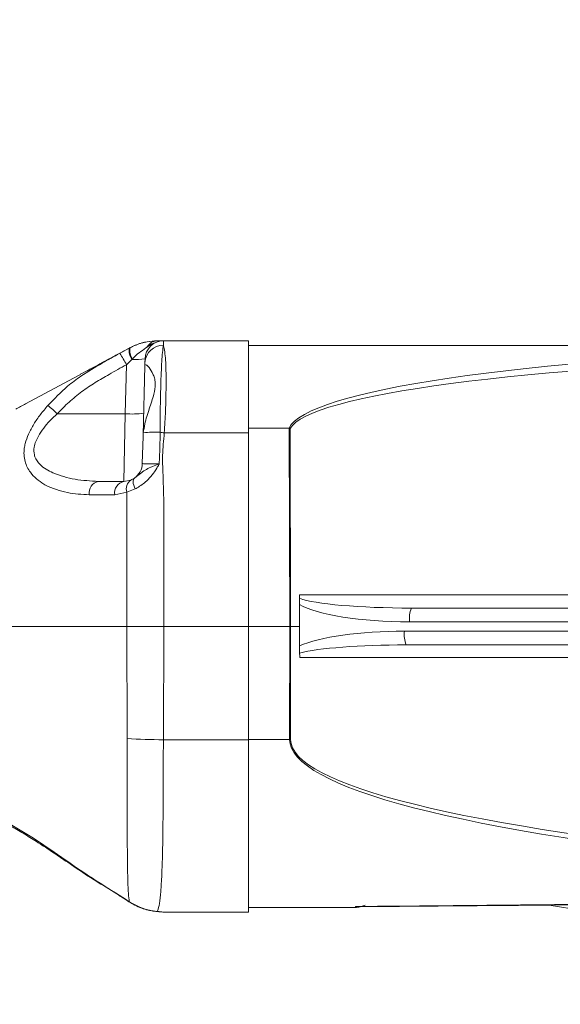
# Model space of a CAD drawing. Header units: millimetres. Extents: x 0 to 16820, y 0 to 11880.
# Tile 116 of 120: x 14727 to 14844, y 8327 to 8541. Entities that reach past the tile are written whole.
import ezdxf

# ---------------------------------------------------------------- set-up
doc = ezdxf.new("R2010")
doc.units = ezdxf.units.MM
doc.header["$LTSCALE"] = 20
doc.linetypes.add('PHANTOM', pattern=[12.7, 6.35, -1.27, 1.27, -1.27, 1.27, -1.27])
doc.styles.add('SLDTEXTSTYLE0', font='TXT', dxfattribs={"width": 0.605})
doc.dimstyles.new('SLDDIMSTYLE0', dxfattribs={"dimtxt": 140, "dimasz": 100, "dimexe": 0, "dimexo": 0.0625, "dimgap": 35, "dimtad": 1, "dimtoh": 1, "dimdec": 0, "dimrnd": 1e-09, "dimzin": 12, "dimdsep": 46, "dimtxsty": 'SLDTEXTSTYLE0', "dimsah": 1, "dimcen": 0.09, "dimadec": 0, "dimazin": 0, "dimtfac": 1, "dimtofl": 0, "dimtmove": 0, "dimatfit": 3, "dimfxl": 0, "dimfrac": 2, "dimtolj": 1, "dimtzin": 12, "dimarcsym": 0})

# ---------------------------------------------------------------- blocks, each defined once
blk = doc.blocks.new('*D18')
at = {"color": 7, "linetype": 'Continuous', "lineweight": 0}
for p, q in [((13699.83, 9477.35), (16388.41, 9477.35)), ((16358.41, 9477.35), (16358.41, 6644.47)), ((13848.53, 6644.47), (16388.41, 6644.47))]:
    blk.add_line(p, q, dxfattribs=at)
for points in [[(16358.41, 9477.35), (16343.41, 9377.35), (16373.41, 9377.35)], [(16358.41, 6644.47), (16373.41, 6744.47), (16343.41, 6744.47)]]:
    blk.add_solid(points, dxfattribs=at)
at = {"color": 7, "linetype": 'Continuous', "lineweight": 0, "insert": (16177.94, 7847.03), "char_height": 140, "attachment_point": 1, "rotation": 90, "style": 'SLDTEXTSTYLE0'}
blk.add_mtext('2833', dxfattribs=at)

msp = doc.modelspace()

# ---------------------------------------------------------------- linework, layer by layer
at = {"color": 7, "linetype": 'Continuous', "lineweight": 0}
for p, q in [((14750.44, 8469.92), (14750.67, 8470.04)), ((14750.45, 8469.91), (14750.64, 8470.01)), ((14757.85, 8471.47), (14776.33, 8471.47)), ((14776.33, 8471.47), (14776.33, 8451.49)), ((14930.33, 8470.47), (14776.33, 8470.47)), ((14743.75, 8466.32), (14748.41, 8468.82)), ((14748.38, 8468.78), (14750.45, 8469.91)), ((14748.41, 8468.82), (14750.44, 8469.92)), ((14753.81, 8466.06), (14753.42, 8450.98)), ((14753.81, 8466.06), (14753.83, 8466.81)), ((14753.83, 8466.81), (14753.85, 8467.57)), ((14739.39, 8463.99), (14727.93, 8457.84)), ((14753.26, 8444.86), (14753.41, 8450.75)), ((14753.47, 8451.52), (14753.41, 8450.75)), ((14785.09, 8452.52), (14776.33, 8452.52)), ((14776.33, 8451.49), (14776.33, 8409.47)), ((14785.11, 8452.52), (14785.09, 8452.52)), ((14743.73, 8440.97), (14749.26, 8440.97)), ((14749.26, 8440.97), (14750.78, 8441.27)), ((14787.33, 8414.26), (14787.36, 8415.58)), ((14787.33, 8414.26), (14787.33, 8409.47)), ((14811.63, 8413.47), (14890.41, 8413.47)), ((14724.04, 8409.47), (14749.91, 8409.47)), ((14749.91, 8409.47), (14749.91, 8409.47)), ((14757.94, 8409.47), (14757.93, 8409.47)), ((14757.94, 8409.47), (14776.33, 8409.47)), ((14776.33, 8409.47), (14785.23, 8409.47)), ((14776.33, 8409.47), (14776.33, 8384.89)), ((14785.23, 8409.47), (14785.44, 8409.47)), ((14785.23, 8409.47), (14785.23, 8409.47)), ((14785.44, 8409.47), (14785.44, 8409.47)), ((14785.44, 8409.47), (14787.33, 8409.47)), ((14787.33, 8409.47), (14787.33, 8405.24)), ((14890.41, 8405.47), (14810.5, 8405.47)), ((14776.33, 8384.89), (14776.33, 8347.47)), ((14749.54, 8350.23), (14750.34, 8349.71)), ((14750.34, 8349.71), (14750.42, 8349.71)), ((14799.44, 8348.47), (14776.33, 8348.47)), ((14860.41, 8345.91), (14841.56, 8348.99)), ((14757.85, 8347.47), (14757.72, 8347.47)), ((14757.85, 8347.47), (14776.33, 8347.47))]:
    msp.add_line(p, q, dxfattribs=at)
at = {"color": 8, "linetype": 'Continuous', "lineweight": 0}
for p, q in [((14757.85, 8471.47), (14757.83, 8470.53)), ((14749.54, 8455.65), (14749.82, 8466.31)), ((14751.01, 8467.44), (14749.82, 8466.31)), ((14751.12, 8467.57), (14751.01, 8467.44)), ((14749.54, 8455.65), (14734.8, 8455.65)), ((14749.26, 8440.97), (14749.54, 8455.65)), ((14758.03, 8451.49), (14776.33, 8451.49)), ((14785.23, 8409.47), (14785.11, 8452.52)), ((14785.32, 8452.46), (14785.44, 8409.47)), ((14749.92, 8438.6), (14747.26, 8438.07)), ((14751.71, 8439.34), (14749.92, 8438.6)), ((14787.37, 8416.32), (14869.34, 8416.32)), ((14890.02, 8410.47), (14811.24, 8410.47)), ((14749.94, 8385.15), (14749.91, 8409.47)), ((14757.93, 8409.47), (14757.82, 8384.89)), ((14785.21, 8384.96), (14785.23, 8409.47)), ((14785.44, 8409.47), (14785.42, 8384.96)), ((14810.12, 8408.47), (14890.02, 8408.47)), ((14869.02, 8402.73), (14787.41, 8402.73)), ((14757.82, 8384.89), (14776.33, 8384.89)), ((14785.21, 8384.96), (14776.33, 8384.96)), ((14748.25, 8351.1), (14749.59, 8350.25)), ((14749.54, 8350.23), (14749.59, 8350.25)), ((14749.59, 8350.25), (14750.42, 8349.71)), ((14799.44, 8348.47), (14799.55, 8348.68)), ((14755.09, 8347.8), (14756.52, 8347.59)), ((14757.85, 8347.47), (14757.85, 8347.47))]:
    msp.add_line(p, q, dxfattribs=at)
at = {"color": 8, "linetype": 'Continuous', "lineweight": 0, "flags": 128}
for points in [[(14751.54, 8441.68), (14751.4, 8441.54), (14751.31, 8441.34), (14751.26, 8441.1), (14751.25, 8440.81), (14751.3, 8440.48), (14751.39, 8440.12), (14751.53, 8439.74), (14751.71, 8439.34)], [(14749.91, 8409.47), (14749.91, 8409.47), (14749.91, 8433.44), (14749.92, 8438.6)], [(14736.68, 8358.51), (14736.65, 8358.55), (14736.67, 8358.71)], [(14756.19, 8347.6), (14756.28, 8347.59), (14756.52, 8347.59)]]:
    msp.add_lwpolyline(points, dxfattribs=at)
at = {"color": 7, "linetype": 'Continuous', "lineweight": 0, "flags": 128}
for points in [[(14748.28, 8351.02), (14748.27, 8351.02), (14748.25, 8351.1)], [(14754.8, 8347.83), (14754.85, 8347.82), (14755.09, 8347.8)]]:
    msp.add_lwpolyline(points, dxfattribs=at)
at = {"color": 7, "linetype": 'Continuous', "lineweight": 30}
msp.add_arc((13699.83, 7139.47), 2337.88, 300, 180, dxfattribs=at)
at = {"color": 7, "linetype": 'PHANTOM', "lineweight": 30}
msp.add_arc((13699.83, 7139.47), 1536.4, 353.21587, 126.78413, dxfattribs=at)
at = {"color": 8, "linetype": 'Continuous', "lineweight": 0}
for centre, radius, start, end in [((14753.36, 8469.28), 2.82, 164.9072, 217.3808), ((14757.74, 8466.62), 3.91, 88.6156, 177.2097), ((14756.48, 8469.05), 2.42, 91.945, 152.006), ((14724.39, 8453.13), 28.65, 27.3861, 33.1148), ((14753.44, 8469.3), 3.06, 168.47, 217.3131), ((14751.9, 8479.49), 12.08, 265.7727, 279.2984), ((14709.53, 8429.24), 36.56, 46.271, 50.5034), ((14751.04, 8474.86), 19.26, 265.539, 277.459), ((14755.9, 8430.76), 20.91, 86.6409, 96.6833), ((14720.11, 8206.71), 247.7, 81.1923, 81.4045), ((14744.33, 8438.42), 2.62, 103.2233, 187.6775), ((14749.86, 8438.42), 2.62, 103.1676, 187.602), ((14752.04, 8439.39), 2.26, 123.8448, 200.4264), ((14817.41, 8411.2), 6.2, 158.6171, 186.8289), ((14816.28, 8407.73), 6.2, 173.1711, 201.3829), ((14757.42, 8493.66), 108.77, 266.0574, 270.2073), ((14785.22, 8407.69), 22.73, 269.9548, 270.4836)]:
    msp.add_arc(centre, radius, start, end, dxfattribs=at)
at = {"color": 7, "linetype": 'Continuous', "lineweight": 0}
for centre, radius, start, end in [((14757.85, 8467.47), 4, 90, 178.5), ((14749.26, 8444.97), 4, 304.8245, 358.5), ((14799.44, 8353.47), 5, 270, 282.4836)]:
    msp.add_arc(centre, radius, start, end, dxfattribs=at)
at = {"color": 8, "linetype": 'Continuous', "lineweight": 0}
for centre, major_axis, ratio, start_param, end_param in [((14955.05, 8450.47), (170.21, -1), 0.117359, 1.890137, 3.088596), ((14955.26, 8450.56), (170.21, -0.89), 0.105624, 1.890005, 3.085545), ((14811.63, 8416.47), (25.4, 0), 0.118114, 3.440862, 4.712389), ((14811.24, 8416.47), (25.71, 0), 0.233327, 3.51807, 4.712389), ((14810.12, 8402.47), (25.71, 0), 0.233327, 1.570796, 2.660019), ((14810.5, 8402.47), (25.4, 0), 0.118114, 1.570796, 2.715655), ((15145.48, 8388.47), (360.27, 3.55), 0.110588, 3.140421, 3.917904), ((15145.69, 8388.29), (360.27, 3.37), 0.10506, 3.140528, 3.918012)]:
    msp.add_ellipse(centre, major_axis=major_axis, ratio=ratio, start_param=start_param, end_param=end_param, dxfattribs=at)
at = {"color": 7, "linetype": 'Continuous', "lineweight": 0}
for centre, start_param, end_param in [((14786.98, 8416.47), 4.41312, 4.66352), ((14787.02, 8402.47), 4.799655, 5.138327)]:
    msp.add_ellipse(centre, major_axis=(0, 3), ratio=0.131258, start_param=start_param, end_param=end_param, dxfattribs=at)
for points, knots in [([(14750.64, 8470.01), (14750.98, 8470.19), (14752.19, 8470.8), (14754.33, 8471.38), (14755.73, 8471.44), (14756.4, 8471.47)], [0, 0, 0, 0, 0.171423, 0.603398, 1, 1, 1, 1]), ([(14756.35, 8471.47), (14756.03, 8471.46), (14755.09, 8471.44), (14753.11, 8471.14), (14751.5, 8470.41), (14750.67, 8470.04)], [0, 0, 0, 0, 0.198535, 0.586601, 1, 1, 1, 1]), ([(14756.4, 8471.47), (14756.68, 8471.47), (14757.21, 8471.47), (14757.62, 8471.47), (14757.82, 8471.47), (14757.85, 8471.47), (14757.85, 8471.47)], [0, 0, 0, 0, 0.4936592, 0.9227963, 0.9949945, 1, 1, 1, 1]), ([(14749.48, 8469.39), (14748.75, 8469), (14746.95, 8468.04), (14743.77, 8466.33), (14741.17, 8464.94), (14739.58, 8464.09), (14739.39, 8463.99)], [0, 0, 0, 0, 0.257125, 0.62758, 0.955871, 1, 1, 1, 1]), ([(14754.02, 8466.19), (14754.04, 8466.22), (14754.15, 8466.32), (14754.78, 8465.71), (14755.51, 8464.57), (14755.97, 8463.2), (14756.16, 8461.82), (14755.77, 8459.66), (14754.75, 8456.74), (14753.84, 8453.82), (14753.57, 8452.16), (14753.47, 8451.52)], [0, 0, 0, 0, 0.032934, 0.165558, 0.321852, 0.390057, 0.458057, 0.573217, 0.734054, 0.898814, 1, 1, 1, 1]), ([(14727.93, 8457.84), (14727.93, 8457.84), (14727.21, 8457.45), (14726.5, 8457.06), (14725.79, 8456.66)], [0, 0, 0, 0, 0.000025, 1, 1, 1, 1]), ([(14785.11, 8452.52), (14785.18, 8452.5), (14785.25, 8452.48), (14785.32, 8452.46), (14785.32, 8452.46)], [0, 0, 0, 0, 0.940307, 1, 1, 1, 1]), ([(14750.78, 8441.27), (14750.78, 8441.27), (14751.01, 8441.36), (14751.28, 8441.52), (14751.54, 8441.68)], [0, 0, 0, 0, 0.010077, 1, 1, 1, 1]), ([(14757.93, 8409.47), (14757.21, 8409.46), (14755.74, 8409.46), (14753.63, 8409.46), (14751.63, 8409.46), (14750.49, 8409.46), (14749.91, 8409.47)], [0, 0, 0, 0, 0.245991, 0.500481, 0.74603, 1, 1, 1, 1]), ([(14787.37, 8403.71), (14787.36, 8404.09), (14787.33, 8404.6), (14787.33, 8405.13), (14787.33, 8405.24)], [0, 0, 0, 0, 0.77515, 1, 1, 1, 1]), ([(14723.58, 8366.74), (14724.06, 8366.48), (14725.44, 8365.75), (14727.82, 8364.34), (14730.73, 8362.51), (14733.7, 8360.55), (14735.7, 8359.18), (14736.68, 8358.51)], [0, 0, 0, 0, 0.112695, 0.325217, 0.547755, 0.780153, 1, 1, 1, 1]), ([(14736.7, 8358.55), (14736.82, 8358.46), (14739.09, 8356.84), (14742.96, 8354.33), (14746.75, 8352.01), (14748.3, 8351.06)], [0, 0, 0, 0, 0.0331086, 0.6066294, 1, 1, 1, 1]), ([(14736.7, 8358.55), (14736.82, 8358.46), (14739.09, 8356.84), (14742.96, 8354.33), (14746.75, 8352.01), (14748.3, 8351.06)], [0, 0, 0, 0, 0.033125, 0.606646, 1, 1, 1, 1]), ([(14748.27, 8351.01), (14748.46, 8350.9), (14748.88, 8350.65), (14749.3, 8350.38), (14749.54, 8350.23)], [0, 0, 0, 0, 0.434811, 1, 1, 1, 1]), ([(14750.35, 8349.73), (14750.77, 8349.47), (14751.67, 8348.9), (14753.1, 8348.31), (14754.18, 8347.96), (14754.71, 8347.86), (14754.81, 8347.84)], [0, 0, 0, 0, 0.287942, 0.617927, 0.934703, 1, 1, 1, 1]), ([(14800.35, 8348.65), (14800.46, 8348.65), (14809.52, 8348.7), (14828.37, 8348.86), (14848.52, 8349.04), (14859.7, 8349.15), (14861.1, 8349.16)], [0, 0, 0, 0, 0.005121, 0.448019, 0.930911, 1, 1, 1, 1]), ([(14754.8, 8347.85), (14754.97, 8347.81), (14755.48, 8347.68), (14755.91, 8347.64), (14756.19, 8347.61)], [0, 0, 0, 0, 0.344133, 1, 1, 1, 1]), ([(14756.21, 8347.6), (14756.31, 8347.59), (14756.88, 8347.53), (14757.34, 8347.5), (14757.73, 8347.47)], [0, 0, 0, 0, 0.171234, 1, 1, 1, 1])]:
    msp.add_open_spline(points, degree=3, knots=knots, dxfattribs=at)
at = {"color": 8, "linetype": 'Continuous', "lineweight": 0}
for points, knots in [([(14754.35, 8470.19), (14753.87, 8469.85), (14752.96, 8469.22), (14751.85, 8468.33), (14751.28, 8467.73), (14751.12, 8467.57)], [0, 0, 0, 0, 0.4440236, 0.8489249, 1, 1, 1, 1]), ([(14756.25, 8471.12), (14756.07, 8471.08), (14755.35, 8470.91), (14754.78, 8470.5), (14754.35, 8470.19)], [0, 0, 0, 0, 0.249899, 1, 1, 1, 1]), ([(14757.83, 8470.53), (14757.76, 8470.06), (14757.63, 8469.16), (14757.48, 8467.05), (14757.36, 8464.61), (14757.26, 8461.75), (14757.18, 8458.58), (14757.13, 8455.18), (14757.13, 8452.81), (14757.13, 8451.63)], [0, 0, 0, 0, 0.160415, 0.300556, 0.440708, 0.580564, 0.720423, 0.860214, 1, 1, 1, 1]), ([(14757.83, 8470.53), (14757.84, 8470.5), (14757.96, 8470.12), (14758.14, 8469.17), (14758.31, 8467.36), (14758.4, 8465.09), (14758.42, 8462.44), (14758.39, 8459.47), (14758.28, 8455.83), (14758.13, 8453.09), (14758.03, 8451.49)], [0, 0, 0, 0, 0.014372, 0.147844, 0.281314, 0.413802, 0.546292, 0.67917, 0.812049, 1, 1, 1, 1]), ([(14739.9, 8463.79), (14739.9, 8463.79), (14741.41, 8464.81), (14744.23, 8466.49), (14747.11, 8468.08), (14748.38, 8468.78)], [0, 0, 0, 0, 0.000006, 0.556763, 1, 1, 1, 1]), ([(14749.82, 8466.31), (14748.57, 8465.61), (14746.28, 8464.35), (14743.02, 8462.45), (14740.07, 8460.49), (14737.31, 8458.22), (14735.63, 8456.51), (14734.8, 8455.65)], [0, 0, 0, 0, 0.232978, 0.42267, 0.612169, 0.80604, 1, 1, 1, 1]), ([(14732.78, 8457.45), (14734.16, 8458.89), (14736.38, 8461.19), (14738.91, 8463.12), (14739.9, 8463.79), (14739.9, 8463.79)], [0, 0, 0, 0, 0.625838, 0.999994, 1, 1, 1, 1]), ([(14727.85, 8449.17), (14727.85, 8449.17), (14728.03, 8449.86), (14728.54, 8451.29), (14729.68, 8453.42), (14731.1, 8455.5), (14732.22, 8456.8), (14732.78, 8457.45)], [0, 0, 0, 0, 0.0000059, 0.2411053, 0.4897482, 0.7445586, 1, 1, 1, 1]), ([(14734.8, 8455.65), (14734.25, 8455.15), (14733.2, 8454.17), (14731.81, 8452.54), (14730.55, 8450.65), (14729.69, 8448.63), (14729.72, 8447.11), (14730.12, 8445.79), (14730.92, 8444.66), (14732.35, 8443.59), (14734.84, 8442.36), (14738.71, 8441.24), (14742.04, 8441.06), (14743.73, 8440.97)], [0, 0, 0, 0, 0.071075, 0.138021, 0.20662, 0.296587, 0.362709, 0.38045, 0.465582, 0.531706, 0.599512, 0.79701, 1, 1, 1, 1]), ([(14757.13, 8451.63), (14757.11, 8450.49), (14757.08, 8448.2), (14756.98, 8445.92), (14756.93, 8444.77)], [0, 0, 0, 0, 0.499663, 1, 1, 1, 1]), ([(14758.03, 8451.49), (14757.87, 8449.87), (14757.54, 8446.6), (14757.79, 8441.69), (14758.02, 8433.5), (14757.9, 8422.75), (14757.93, 8413.65), (14757.94, 8409.47)], [0, 0, 0, 0, 0.1164403, 0.2334983, 0.3505769, 0.7012543, 1, 1, 1, 1]), ([(14732.28, 8440.13), (14732.28, 8440.13), (14732.14, 8440.21), (14731.44, 8440.64), (14730.26, 8441.5), (14728.77, 8443.07), (14727.64, 8445.25), (14727.5, 8447.5), (14727.77, 8448.84), (14727.85, 8449.17), (14727.85, 8449.17)], [0, 0, 0, 0, 0.0000043, 0.0436977, 0.2270621, 0.4101159, 0.6599665, 0.9153759, 0.9999957, 1, 1, 1, 1]), ([(14751.54, 8441.68), (14751.61, 8441.73), (14752.02, 8442.02), (14752.75, 8442.64), (14753.83, 8443.42), (14754.77, 8443.93), (14755.8, 8444.36), (14756.43, 8444.59), (14756.92, 8444.77), (14756.93, 8444.77)], [0, 0, 0, 0, 0.046844, 0.302575, 0.518917, 0.733903, 0.792574, 0.998134, 1, 1, 1, 1]), ([(14756.93, 8444.77), (14756.92, 8444.77), (14756.91, 8444.74), (14756.88, 8444.69), (14756.71, 8444.38), (14756.27, 8443.58), (14755.43, 8442.35), (14754.03, 8440.84), (14752.71, 8439.89), (14751.85, 8439.42), (14751.71, 8439.34)], [0, 0, 0, 0, 0.002131, 0.013374, 0.01816, 0.138977, 0.362573, 0.585672, 0.929348, 1, 1, 1, 1]), ([(14753.26, 8444.86), (14753.3, 8444.84), (14753.39, 8444.8), (14754.08, 8444.76), (14755.09, 8444.75), (14756.11, 8444.76), (14756.74, 8444.77), (14756.93, 8444.77)], [0, 0, 0, 0, 0.22714, 0.453971, 0.68035, 0.906474, 1, 1, 1, 1]), ([(14741.74, 8438.07), (14740.15, 8438.16), (14736.93, 8438.34), (14733.81, 8439.41), (14732.28, 8440.13), (14732.28, 8440.13)], [0, 0, 0, 0, 0.493273, 0.999995, 1, 1, 1, 1]), ([(14747.26, 8438.07), (14745.77, 8438.07), (14743.93, 8438.07), (14742.09, 8438.07), (14741.74, 8438.07)], [0, 0, 0, 0, 0.809955, 1, 1, 1, 1]), ([(14750.42, 8349.71), (14750.35, 8350.25), (14750.23, 8351.32), (14750.11, 8354.11), (14750.04, 8357.7), (14750, 8362.08), (14749.97, 8367.14), (14749.96, 8372.77), (14749.95, 8378.82), (14749.95, 8383.04), (14749.94, 8385.15)], [0, 0, 0, 0, 0.123892, 0.247832, 0.373211, 0.498588, 0.623886, 0.74916, 0.874585, 1, 1, 1, 1]), ([(14757.82, 8384.89), (14757.82, 8382.61), (14757.81, 8378.04), (14757.78, 8371.5), (14757.73, 8365.44), (14757.65, 8360.03), (14757.49, 8355.45), (14757.28, 8351.78), (14756.98, 8349.18), (14756.7, 8347.97), (14756.56, 8347.67), (14756.52, 8347.59)], [0, 0, 0, 0, 0.120022, 0.240045, 0.360055, 0.480064, 0.599985, 0.719906, 0.839589, 0.959275, 1, 1, 1, 1]), ([(14723.2, 8367.35), (14725.1, 8366.26), (14728.96, 8364.04), (14733.48, 8360.95), (14736.07, 8359.13), (14736.67, 8358.71)], [0, 0, 0, 0, 0.427741, 0.86725, 1, 1, 1, 1]), ([(14736.67, 8358.71), (14738.3, 8357.58), (14742.1, 8354.95), (14746.02, 8352.5), (14748.25, 8351.1)], [0, 0, 0, 0, 0.4313335, 1, 1, 1, 1]), ([(14750.42, 8349.71), (14751.17, 8349.28), (14752.74, 8348.38), (14754.29, 8348), (14755.09, 8347.8)], [0, 0, 0, 0, 0.484503, 1, 1, 1, 1]), ([(14799.55, 8348.68), (14800.52, 8348.69), (14811.23, 8348.77), (14831.73, 8348.96), (14851.27, 8349.17), (14861.08, 8349.27)], [0, 0, 0, 0, 0.047418, 0.522231, 1, 1, 1, 1]), ([(14801.63, 8348.97), (14801.04, 8348.77), (14800.35, 8348.55), (14799.66, 8348.66), (14799.56, 8348.68), (14799.55, 8348.68)], [0, 0, 0, 0, 0.846459, 0.995662, 1, 1, 1, 1]), ([(14799.55, 8348.68), (14799.56, 8348.68), (14799.77, 8348.67), (14800.04, 8348.64), (14800.3, 8348.67), (14800.35, 8348.68)], [0, 0, 0, 0, 0.022892, 0.799563, 1, 1, 1, 1]), ([(14756.52, 8347.59), (14756.78, 8347.57), (14757.25, 8347.51), (14757.61, 8347.49), (14757.79, 8347.47), (14757.82, 8347.47), (14757.85, 8347.47), (14757.85, 8347.47)], [0, 0, 0, 0, 0.490373, 0.907835, 0.912867, 0.994261, 1, 1, 1, 1])]:
    msp.add_open_spline(points, degree=3, knots=knots, dxfattribs=at)

# ---------------------------------------------------------------- dimensions: what is measured, and where the dimension line sits
at = {"color": 7, "linetype": 'Continuous', "lineweight": 0}
dim = msp.add_linear_dim(base=(16358.41, 6644.47), p1=(13699.83, 9477.35), p2=(13848.53, 6644.47), angle=90, dimstyle='SLDDIMSTYLE0', dxfattribs=at)
dim.commit()
dim.dimension.update_dxf_attribs({"geometry": '*D18', "text_midpoint": (16358.41, 8060.91), "dimtype": 160})

doc.saveas('drawing.dxf')
